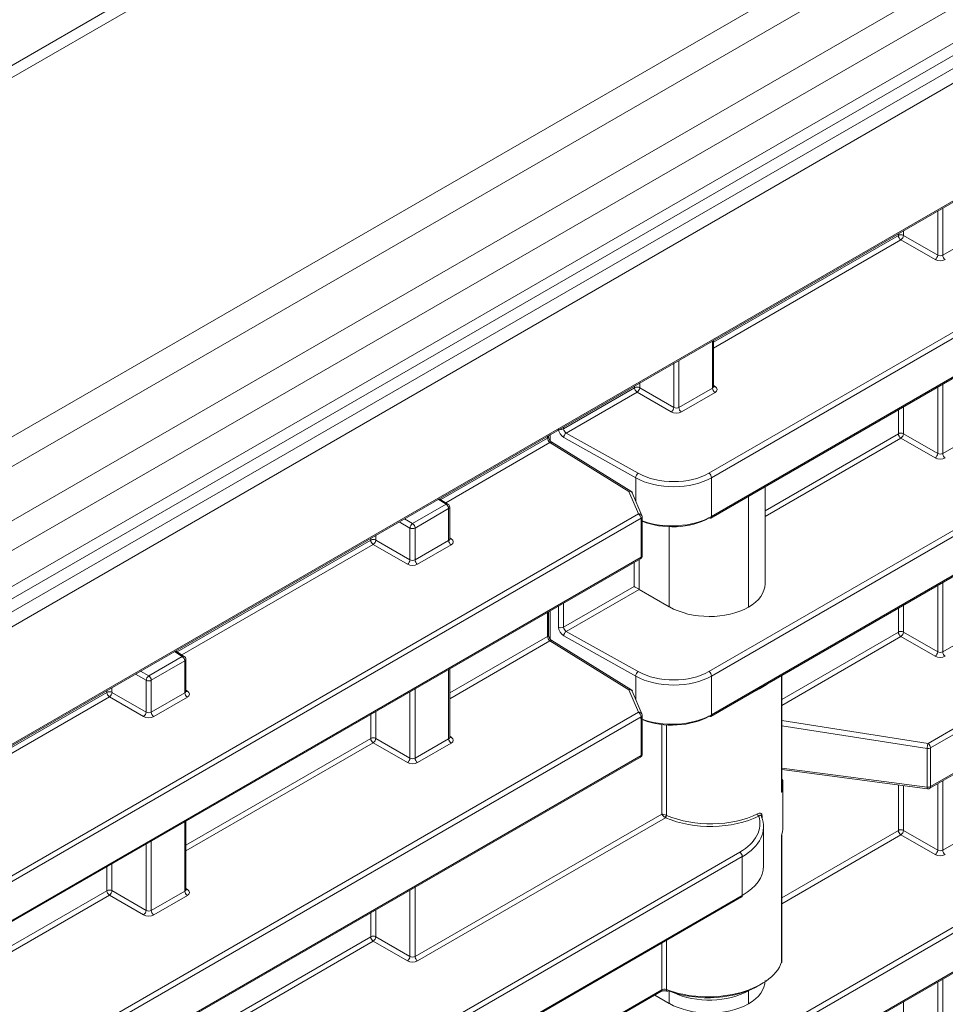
# Model space of a CAD drawing. Header units: millimetres. Extents: x 0 to 1118, y 0 to 864.
# Tile 97 of 156: x 997 to 1010, y 344 to 357. Entities that reach past the tile are written whole.
import ezdxf

# ---------------------------------------------------------------- set-up
doc = ezdxf.new("R2010")
doc.units = ezdxf.units.MM

msp = doc.modelspace()

# ---------------------------------------------------------------- linework, layer by layer
at = {"color": 7, "linetype": 'Continuous', "lineweight": 15}
for p, q in [((1017.982, 369.014), (873.608, 285.669)), ((878.704, 281.282), (1023.078, 364.627)), ((880.53, 280.324), (1021.261, 361.566)), ((1006.311, 350.517), (1019.621, 358.201)), ((1009.32, 346.806), (1024.927, 355.816)), ((1006.311, 347.793), (1019.646, 355.491)), ((1006.311, 342.345), (1024.927, 353.092)), ((1006.35, 352.323), (1006.35, 352.958)), ((1004.084, 351.638), (1004.084, 351.65)), ((1005.214, 350.886), (1004.128, 351.558)), ((1007.057, 349.614), (1007.057, 350.948)), ((1005.365, 350.553), (1005.234, 350.863)), ((1002.702, 350.71), (1002.583, 350.784)), ((1002.726, 350.231), (1002.726, 350.668)), ((1005.369, 350.002), (1005.369, 350.534)), ((969.795, 329.437), (1005.344, 349.958)), ((1005.327, 349.538), (1005.742, 349.299)), ((1004.084, 348.914), (1004.084, 349.231)), ((1006.829, 349.293), (1006.83, 349.294)), ((1005.214, 348.162), (1004.128, 348.834)), ((999.078, 348.618), (998.959, 348.692)), ((999.102, 348.139), (999.102, 348.576)), ((1002.726, 347.507), (1002.726, 348.447)), ((1007.286, 346.759), (1007.286, 348.356)), ((1005.365, 347.829), (1005.234, 348.139)), ((1005.369, 347.278), (1005.369, 347.81)), ((969.226, 326.384), (1005.344, 347.234)), ((1007.286, 347.062), (1009.288, 346.799)), ((1007.286, 346.936), (1007.292, 346.929)), ((1007.303, 346.267), (1007.303, 346.862)), ((999.102, 345.415), (999.102, 346.355)), ((1007.009, 346.416), (1007.008, 346.426)), ((1007.037, 345.74), (1007.037, 346.28)), ((1007.286, 344.422), (1007.286, 346.16)), ((968.176, 323.054), (1006.733, 345.313)), ((1002.726, 342.34), (1005.627, 344.015)), ((1005.742, 343.851), (1005.542, 343.966)), ((1006.829, 343.845), (1006.83, 343.846))]:
    msp.add_line(p, q, dxfattribs=at)
at = {"color": 9, "linetype": 'Continuous', "lineweight": 0}
for p, q in [((1018.231, 368.99), (873.858, 285.645)), ((1022.504, 366.523), (878.131, 283.178)), ((1022.754, 366.259), (878.381, 282.914)), ((1023.078, 365.699), (878.704, 282.354)), ((1023.181, 365.351), (878.808, 282.006)), ((1023.181, 364.856), (878.808, 281.511)), ((878.084, 280.746), (1023.554, 364.725)), ((1023.641, 364.572), (878.171, 280.594)), ((880.541, 280.347), (1021.271, 361.589)), ((1006.287, 351.133), (1019.807, 358.938)), ((1019.842, 358.877), (1006.322, 351.072)), ((1006.322, 350.54), (1019.632, 358.224)), ((1009.296, 347.422), (1024.903, 356.432)), ((1024.938, 356.371), (1009.33, 347.361)), ((1006.287, 348.409), (1019.621, 356.107)), ((1019.656, 356.046), (1006.322, 348.348)), ((1009.33, 346.829), (1024.938, 355.839)), ((1006.322, 347.816), (1019.656, 355.514)), ((1009.428, 354.129), (1009.428, 354.735)), ((1009.498, 354.776), (1009.498, 354.128)), ((1008.959, 354.465), (1008.959, 354.4)), ((1006.35, 352.934), (1008.889, 354.4)), ((1008.924, 354.339), (1006.35, 352.853)), ((1008.889, 354.4), (1008.889, 354.424)), ((1009.393, 354.068), (1008.924, 354.339)), ((1008.959, 354.4), (1009.428, 354.129)), ((1009.498, 354.128), (1009.959, 354.394)), ((1006.287, 342.961), (1024.903, 353.708)), ((1024.938, 353.647), (1006.322, 342.9)), ((1006.322, 342.368), (1024.938, 353.114)), ((1006.335, 352.302), (1006.335, 352.95)), ((1005.804, 352.037), (1005.804, 352.643)), ((1005.874, 352.684), (1005.874, 352.036)), ((1004.289, 351.744), (1005.265, 352.308)), ((1005.265, 352.308), (1005.265, 352.332)), ((1005.335, 352.373), (1005.335, 352.308)), ((1005.335, 352.308), (1005.804, 352.037)), ((1005.874, 352.036), (1006.335, 352.302)), ((1006.35, 352.337), (1006.371, 352.324)), ((1009.428, 351.405), (1009.428, 352.316)), ((1009.498, 352.357), (1009.498, 351.404)), ((1005.3, 352.247), (1004.326, 351.684)), ((1005.769, 351.976), (1005.3, 352.247)), ((1006.37, 352.241), (1005.909, 351.975)), ((1008.959, 352.046), (1008.959, 351.676)), ((1008.889, 351.676), (1008.889, 352.005)), ((1004.289, 351.768), (1004.289, 351.744)), ((1002.604, 350.771), (1004.069, 351.617)), ((1004.069, 351.617), (1004.069, 351.642)), ((1004.107, 351.664), (1004.107, 351.578)), ((1005.28, 351.071), (1004.291, 351.623)), ((1004.326, 351.684), (1005.315, 351.133)), ((1007.057, 350.618), (1008.889, 351.676)), ((1008.924, 351.615), (1007.057, 350.537)), ((1009.393, 351.344), (1008.924, 351.615)), ((1008.959, 351.676), (1009.428, 351.405)), ((1009.498, 351.404), (1009.959, 351.67)), ((1004.103, 351.556), (1002.671, 350.729)), ((1005.188, 350.884), (1004.103, 351.556)), ((1005.28, 350.754), (1005.28, 351.071)), ((1006.322, 351.072), (1006.322, 350.54)), ((1005.319, 350.574), (1005.188, 350.884)), ((1006.829, 350.816), (1006.829, 349.293)), ((1006.83, 349.294), (1006.83, 350.816)), ((1002.216, 350.442), (1002.676, 350.708)), ((1002.676, 350.708), (1002.568, 350.775)), ((969.771, 330.053), (1005.319, 350.574)), ((1002.711, 350.647), (1002.25, 350.381)), ((1002.711, 350.21), (1002.711, 350.647)), ((1005.354, 350.514), (969.806, 329.992)), ((1002.18, 350.381), (1002.033, 350.466)), ((1002.103, 350.507), (1002.216, 350.442)), ((1005.354, 349.981), (1005.354, 350.514)), ((1005.742, 349.299), (1005.742, 350.398)), ((1001.711, 350.28), (1001.711, 350.216)), ((1002.18, 349.945), (1002.18, 350.381)), ((1002.25, 350.381), (1002.25, 349.944)), ((998.98, 348.679), (1001.641, 350.216)), ((1001.676, 350.155), (999.047, 348.637)), ((1001.641, 350.216), (1001.641, 350.24)), ((1002.145, 349.884), (1001.676, 350.155)), ((1001.711, 350.216), (1002.18, 349.945)), ((1002.25, 349.944), (1002.711, 350.21)), ((1002.746, 350.149), (1002.285, 349.883)), ((1002.726, 350.245), (1002.747, 350.232)), ((969.806, 329.46), (1005.354, 349.981)), ((1005.257, 349.579), (1005.257, 349.909)), ((1005.327, 349.949), (1005.327, 349.538)), ((1009.428, 348.681), (1009.428, 349.592)), ((1009.498, 349.633), (1009.498, 348.68)), ((1004.289, 349.02), (1005.257, 349.579)), ((1005.327, 349.538), (1004.326, 348.96)), ((1004.289, 349.349), (1004.289, 349.02)), ((1008.959, 349.322), (1008.959, 348.952)), ((1004.069, 348.893), (1004.069, 349.223)), ((1004.107, 349.245), (1004.107, 348.854)), ((1004.219, 349.019), (1004.219, 349.309)), ((1008.889, 348.951), (1008.889, 349.281)), ((1004.326, 348.96), (1005.315, 348.409)), ((1007.286, 348.026), (1008.889, 348.951)), ((1008.959, 348.952), (1009.428, 348.681)), ((1009.498, 348.68), (1009.959, 348.946)), ((1002.726, 348.118), (1004.069, 348.893)), ((1004.103, 348.832), (1002.726, 348.037)), ((1005.188, 348.16), (1004.103, 348.832)), ((1005.28, 348.347), (1004.291, 348.899)), ((1008.924, 348.891), (1007.286, 347.945)), ((1009.393, 348.62), (1008.924, 348.891)), ((999.052, 348.616), (998.944, 348.683)), ((998.592, 348.35), (999.052, 348.616)), ((999.087, 348.555), (998.626, 348.289)), ((999.087, 348.118), (999.087, 348.555)), ((998.556, 348.289), (998.409, 348.374)), ((998.479, 348.415), (998.592, 348.35)), ((1002.711, 347.486), (1002.711, 348.439)), ((998.556, 347.853), (998.556, 348.289)), ((998.626, 348.289), (998.626, 347.852)), ((1005.28, 348.03), (1005.28, 348.347)), ((1006.322, 348.348), (1006.322, 347.816)), ((1007.285, 346.752), (1007.285, 348.355)), ((995.356, 346.587), (998.017, 348.123)), ((998.017, 348.123), (998.017, 348.148)), ((998.087, 348.188), (998.087, 348.124)), ((998.087, 348.124), (998.556, 347.853)), ((998.626, 347.852), (999.087, 348.118)), ((999.102, 348.153), (999.123, 348.14)), ((1002.18, 347.221), (1002.18, 348.132)), ((1002.25, 348.173), (1002.25, 347.22)), ((1005.319, 347.85), (1005.188, 348.16)), ((998.052, 348.063), (995.423, 346.545)), ((998.521, 347.792), (998.052, 348.063)), ((999.122, 348.057), (998.661, 347.791)), ((968.151, 326.394), (1005.319, 347.85)), ((1001.711, 347.861), (1001.711, 347.492)), ((1005.354, 347.789), (968.186, 326.333)), ((1001.641, 347.491), (1001.641, 347.821)), ((1005.354, 347.257), (1005.354, 347.789)), ((1007.286, 347.736), (1009.296, 347.422)), ((1005.638, 346.451), (1005.638, 347.682)), ((1005.702, 347.676), (1005.702, 346.434)), ((1009.283, 347.353), (1007.286, 347.666)), ((999.102, 346.025), (1001.641, 347.491)), ((1001.676, 347.431), (999.102, 345.945)), ((1002.145, 347.16), (1001.676, 347.431)), ((1001.711, 347.492), (1002.18, 347.221)), ((1002.25, 347.22), (1002.711, 347.486)), ((1002.746, 347.425), (1002.285, 347.159)), ((1002.726, 347.521), (1002.747, 347.508)), ((1009.283, 346.821), (1009.283, 347.353)), ((1009.33, 347.361), (1009.33, 346.829)), ((969.157, 326.361), (1005.354, 347.257)), ((1007.286, 347.083), (1009.283, 346.821)), ((1009.498, 346.909), (1009.498, 345.956)), ((1008.889, 346.227), (1008.889, 346.852)), ((1008.959, 346.843), (1008.959, 346.228)), ((1009.428, 345.957), (1009.428, 346.868)), ((999.087, 345.394), (999.087, 346.347)), ((1002.25, 344.496), (1005.638, 346.451)), ((1005.69, 346.401), (1002.285, 344.435)), ((1007.016, 346.429), (1007.016, 346.399)), ((1007.286, 345.302), (1008.889, 346.227)), ((1008.959, 346.228), (1009.428, 345.957)), ((1009.498, 345.956), (1009.959, 346.222)), ((998.626, 346.081), (998.626, 345.128)), ((1007.285, 344.42), (1007.285, 346.161)), ((1008.924, 346.167), (1007.286, 345.221)), ((1009.393, 345.896), (1008.924, 346.167)), ((998.556, 345.129), (998.556, 346.04)), ((1006.744, 345.868), (969.157, 324.169)), ((969.249, 324.303), (1006.709, 345.928)), ((1006.744, 345.335), (1006.744, 345.868)), ((998.017, 345.399), (998.017, 345.729)), ((998.087, 345.769), (998.087, 345.4)), ((995.478, 343.933), (998.017, 345.399)), ((998.087, 345.4), (998.556, 345.129)), ((998.626, 345.128), (999.087, 345.394)), ((999.102, 345.429), (999.123, 345.415)), ((1002.18, 344.497), (1002.18, 345.408)), ((1002.25, 345.449), (1002.25, 344.496)), ((968.186, 323.077), (1006.744, 345.335)), ((998.052, 345.339), (995.478, 343.853)), ((998.521, 345.068), (998.052, 345.339)), ((999.122, 345.333), (998.661, 345.067)), ((1001.711, 345.137), (1001.711, 344.768)), ((1001.641, 344.767), (1001.641, 345.097)), ((999.102, 343.301), (1001.641, 344.767)), ((1001.711, 344.768), (1002.18, 344.497)), ((1001.676, 344.706), (999.102, 343.22)), ((1002.145, 344.436), (1001.676, 344.706)), ((1005.638, 344.038), (1005.638, 344.68)), ((1005.702, 344.717), (1005.702, 344.042)), ((1009.498, 344.185), (1009.498, 343.232)), ((1009.428, 343.233), (1009.428, 344.144)), ((1002.711, 342.349), (1005.638, 344.038)), ((1005.742, 343.851), (1005.742, 344.027)), ((1006.829, 344.025), (1006.829, 344.027)), ((1006.83, 344.026), (1006.829, 344.025)), ((1006.829, 344.025), (1006.829, 343.845)), ((1006.83, 344.026), (1006.83, 344.028)), ((1006.83, 343.846), (1006.83, 344.026)), ((1008.959, 343.873), (1008.959, 343.504))]:
    msp.add_line(p, q, dxfattribs=at)
at = {"color": 9, "linetype": 'Continuous', "lineweight": 0, "flags": 128}
msp.add_lwpolyline([(1005.702, 344.042), (1005.703, 344.035), (1005.704, 344.028), (1005.707, 344.023), (1005.711, 344.02), (1005.713, 344.019)], dxfattribs=at)
at = {"color": 9, "linetype": 'Continuous', "lineweight": 0}
for centre, radius, start, end in [((1008.924, 354.331), 0.077, 63.2338, 117.3435), ((1008.966, 354.403), 0.077, 182.6523, 236.7703), ((1008.88, 354.405), 0.0793, 303.5222, 356.4778), ((1009.349, 354.134), 0.0793, 303.5222, 356.4778), ((1009.575, 354.132), 0.077, 182.6523, 236.7703), ((1005.301, 352.239), 0.077, 63.2338, 117.3435), ((1005.342, 352.311), 0.077, 182.6523, 236.7703), ((1005.256, 352.313), 0.0793, 303.5222, 356.4778), ((1006.412, 352.306), 0.077, 182.6523, 236.7703), ((1006.356, 352.347), 0.0278, 257.8973, 303.5269), ((1005.725, 352.042), 0.0793, 303.5222, 356.4778), ((1005.951, 352.04), 0.077, 182.6523, 236.7703), ((1004.059, 351.64), 0.0247, 293.7585, 354.9213), ((1004.253, 351.814), 0.0788, 256.801, 296.906), ((1004.372, 351.618), 0.0806, 124.5765, 176.5933), ((1008.924, 351.607), 0.077, 63.2338, 117.3435), ((1008.966, 351.679), 0.077, 182.6523, 236.7703), ((1008.88, 351.681), 0.0793, 303.5222, 356.4778), ((1004.117, 351.536), 0.0244, 62.6741, 126.5108), ((1009.349, 351.41), 0.0793, 303.5222, 356.4778), ((1009.575, 351.408), 0.077, 182.6523, 236.7703), ((1005.36, 351.067), 0.0806, 124.5765, 176.5933), ((1006.245, 351.069), 0.077, 2.6523, 56.7703), ((1005.203, 350.865), 0.0244, 62.6741, 126.5108), ((1005.197, 350.844), 0.0416, 28.1852, 102.2086), ((1002.691, 350.688), 0.0251, 63.6584, 125.5265), ((1002.634, 350.644), 0.077, 2.6523, 56.7703), ((1002.701, 350.67), 0.0247, 293.7585, 354.9213), ((1005.328, 350.534), 0.0416, 28.1852, 102.2086), ((1005.277, 350.51), 0.077, 2.6523, 56.7703), ((1005.344, 350.537), 0.0253, 294.6106, 354.0692), ((1006.298, 350.537), 0.024, 304.1262, 7.186), ((1002.259, 350.376), 0.0793, 123.5222, 176.4778), ((1002.173, 350.378), 0.077, 2.6523, 56.7703), ((1002.215, 350.45), 0.077, 243.2338, 297.3435), ((1001.677, 350.147), 0.077, 63.2338, 117.3435), ((1001.718, 350.219), 0.077, 182.6523, 236.7703), ((1001.632, 350.221), 0.0793, 303.5222, 356.4778), ((1002.788, 350.214), 0.077, 182.6523, 236.7703), ((1002.732, 350.255), 0.0278, 257.7331, 303.5435), ((1005.345, 350.003), 0.024, 292.73, 355.9498), ((1002.101, 349.95), 0.0793, 303.5222, 356.4778), ((1002.327, 349.948), 0.077, 182.6523, 236.7703), ((1005.33, 349.979), 0.0247, 305.0752, 6.237), ((1004.06, 348.915), 0.024, 292.8092, 355.8707), ((1004.253, 349.088), 0.0772, 243.854, 297.3007), ((1004.372, 348.894), 0.0806, 124.5765, 176.5933), ((1008.924, 348.883), 0.077, 63.2338, 117.3435), ((1008.966, 348.955), 0.077, 182.6523, 236.7703), ((1008.88, 348.957), 0.0793, 303.5222, 356.4778), ((1004.117, 348.812), 0.0244, 62.6741, 126.5108), ((1009.349, 348.686), 0.0793, 303.5222, 356.4778), ((1009.575, 348.684), 0.077, 182.6523, 236.7703), ((999.067, 348.596), 0.0251, 63.6584, 125.5265), ((999.01, 348.552), 0.077, 2.6523, 56.7703), ((999.077, 348.578), 0.0247, 293.7585, 354.9213), ((1005.36, 348.342), 0.0806, 124.5765, 176.5933), ((1006.245, 348.345), 0.077, 2.6523, 56.7703), ((998.635, 348.284), 0.0793, 123.5222, 176.4778), ((998.591, 348.358), 0.077, 243.2338, 297.3435), ((998.549, 348.286), 0.077, 2.6523, 56.7703), ((998.053, 348.055), 0.077, 63.2338, 117.3435), ((998.094, 348.127), 0.077, 182.6523, 236.7703), ((998.008, 348.129), 0.0793, 303.5222, 356.4778), ((999.164, 348.122), 0.077, 182.6523, 236.7703), ((999.108, 348.163), 0.0278, 257.7331, 303.5435), ((1005.203, 348.141), 0.0244, 62.6741, 126.5108), ((1005.197, 348.12), 0.0416, 28.1852, 102.2086), ((998.477, 347.858), 0.0793, 303.5222, 356.4778), ((998.703, 347.856), 0.077, 182.6523, 236.7703), ((1005.328, 347.81), 0.0416, 28.1852, 102.2086), ((1005.277, 347.786), 0.077, 2.6523, 56.7703), ((1005.344, 347.812), 0.0253, 294.6106, 354.0692), ((1006.298, 347.813), 0.024, 304.1262, 7.186), ((1001.677, 347.423), 0.077, 63.2338, 117.3435), ((1001.718, 347.495), 0.077, 182.6523, 236.7703), ((1001.632, 347.497), 0.0793, 303.5222, 356.4778), ((1002.788, 347.49), 0.077, 182.6523, 236.7703), ((1002.732, 347.531), 0.0278, 257.7331, 303.5435), ((1009.497, 347.349), 0.214, 160.1104, 178.8529), ((1009.295, 347.429), 0.0765, 260.7982, 297.3931), ((1009.253, 347.357), 0.077, 2.6523, 56.7703), ((1002.101, 347.226), 0.0793, 303.5222, 356.4778), ((1002.327, 347.224), 0.077, 182.6523, 236.7703), ((1005.33, 347.255), 0.0247, 305.0752, 6.237), ((1005.345, 347.279), 0.024, 292.73, 355.9498), ((1009.308, 346.816), 0.0261, 169.2076, 219.8283), ((1009.295, 346.897), 0.0765, 260.7982, 297.3931), ((1009.306, 346.826), 0.0247, 305.0752, 6.237), ((1005.646, 346.447), 0.0573, 312.2889, 347.7111), ((1005.658, 346.435), 0.0467, 313.0631, 357.4266), ((1006.995, 346.458), 0.0411, 182.0912, 232.5677), ((1007.021, 346.418), 0.0125, 115.4727, 174.257), ((1008.924, 346.159), 0.077, 63.2338, 117.3435), ((1008.966, 346.231), 0.077, 182.6523, 236.7703), ((1008.88, 346.233), 0.0793, 303.5222, 356.4778), ((1009.349, 345.962), 0.0793, 303.5222, 356.4778), ((1009.575, 345.96), 0.077, 182.6523, 236.7703), ((1006.667, 345.864), 0.077, 2.6523, 56.7703), ((998.053, 345.331), 0.077, 63.2338, 117.3435), ((998.094, 345.403), 0.077, 182.6523, 236.7703), ((998.008, 345.405), 0.0793, 303.5222, 356.4778), ((999.164, 345.398), 0.077, 182.6523, 236.7703), ((999.108, 345.439), 0.0278, 257.7331, 303.5435), ((998.477, 345.134), 0.0793, 303.5222, 356.4778), ((998.703, 345.132), 0.077, 182.6523, 236.7703), ((1001.677, 344.699), 0.077, 63.2338, 117.3435), ((1001.718, 344.771), 0.077, 182.6523, 236.7703), ((1001.632, 344.773), 0.0793, 303.5222, 356.4778), ((1002.101, 344.502), 0.0793, 303.5222, 356.4778), ((1002.327, 344.5), 0.077, 182.6523, 236.7703), ((1005.614, 344.035), 0.024, 304.1262, 7.186)]:
    msp.add_arc(centre, radius, start, end, dxfattribs=at)
at = {"color": 7, "linetype": 'Continuous', "lineweight": 15}
for centre, radius, start, end in [((1005.188, 350.844), 0.05, 22.9126, 58.2709), ((1002.676, 350.668), 0.05, 0, 58.2709), ((1005.319, 350.534), 0.05, 0, 22.9126), ((1006.301, 350.54), 0.0248, 235.3959, 294.6398), ((1005.319, 350.002), 0.05, 299.9973, 0), ((999.052, 348.576), 0.05, 0, 58.2709), ((1005.188, 348.12), 0.05, 22.9126, 58.2709), ((1005.319, 347.81), 0.05, 0, 22.9126), ((1006.301, 347.816), 0.0248, 235.3959, 294.6398), ((1005.319, 347.278), 0.05, 299.9973, 0), ((1009.295, 346.849), 0.05, 262.5174, 299.9973), ((1006.72, 345.332), 0.024, 304.1262, 7.186), ((1007.277, 344.422), 0.00857, 341.8517, 359.8935), ((1005.718, 344.038), 0.0194, 255.8721, 316.2439)]:
    msp.add_arc(centre, radius, start, end, dxfattribs=at)
at = {"color": 9, "linetype": 'Continuous', "lineweight": 0}
for centre, major_axis, ratio, start_param, end_param in [((1009.462, 354.11), (0.1, -0.0015), 0.587275, 3.953479, 5.506822), ((1009.463, 354.15), (0.05, -0.0016), 0.597067, 3.96315, 5.516493), ((1006.3, 352.324), (0.05, -0.0016), 0.597067, 5.516493, 6.301891), ((1006.299, 352.284), (0.1, -0.0015), 0.587275, 5.506822, 7.060165), ((1005.839, 352.058), (0.05, -0.0016), 0.597067, 3.96315, 5.516493), ((1005.838, 352.018), (0.1, -0.0015), 0.587275, 3.953479, 5.506822), ((1004.103, 351.596), (-0.0237, 0.044), 0.556897, 0.801751, 2.355094), ((1004.293, 351.704), (-0.0527, 0.085), 0.597167, 0.766764, 2.320107), ((1004.327, 351.725), (-0.0278, 0.0416), 0.61609, 0.7454, 2.298743), ((1009.462, 351.386), (0.1, -0.0015), 0.587275, 3.953479, 5.506822), ((1009.463, 351.426), (0.05, -0.0016), 0.597067, 3.96315, 5.516493), ((1005.792, 351.429), (0.7, -0.011), 0.587275, 3.970933, 5.506822), ((1005.792, 351.388), (0.75, -0.011), 0.586615, 3.970311, 5.5062), ((1002.676, 350.232), (0.05, -0.0016), 0.597067, 5.516493, 6.301891), ((1002.675, 350.192), (0.1, -0.0015), 0.587275, 5.506822, 7.060165), ((1002.214, 349.925), (0.1, -0.0015), 0.587275, 3.953479, 5.506822), ((1002.215, 349.966), (0.05, -0.0016), 0.597067, 3.96315, 5.516493), ((1004.293, 348.98), (-0.0527, 0.085), 0.597167, 0.766764, 2.320107), ((1004.327, 349.001), (-0.0278, 0.0416), 0.61609, 0.7454, 2.298743), ((1004.103, 348.872), (-0.0237, 0.044), 0.556897, 0.801751, 2.355094), ((1009.463, 348.702), (0.05, -0.0016), 0.597067, 3.96315, 5.516493), ((1009.462, 348.661), (0.1, -0.0015), 0.587275, 3.953479, 5.506822), ((1005.792, 348.705), (0.7, -0.011), 0.587275, 3.970933, 5.506822), ((1005.792, 348.664), (0.75, -0.011), 0.586615, 3.970311, 5.5062), ((1006.29, 348.614), (1.012, -0.015), 0.586786, 5.379877, 5.632846), ((999.052, 348.14), (0.05, -0.0016), 0.597067, 5.516493, 6.301891), ((999.051, 348.099), (0.1, -0.0015), 0.587275, 5.506822, 7.060165), ((998.591, 347.874), (0.05, -0.0016), 0.597067, 3.96315, 5.516493), ((998.59, 347.833), (0.1, -0.0015), 0.587275, 3.953479, 5.506822), ((1002.676, 347.508), (0.05, -0.0016), 0.597067, 5.516493, 6.301891), ((1002.675, 347.467), (0.1, -0.0015), 0.587275, 5.506822, 7.060165), ((1002.214, 347.201), (0.1, -0.0015), 0.587275, 3.953479, 5.506822), ((1002.215, 347.242), (0.05, -0.0016), 0.597067, 3.96315, 5.516493), ((1005.673, 346.431), (0.0384, -0.0354), 0.264838, 3.844474, 5.24981), ((1005.673, 346.431), (0.0498, -0.0156), 0.264711, 1.03341, 2.438747), ((1006.29, 346.892), (1.037, -0.016), 0.587275, 4.105084, 5.436664), ((1006.29, 346.912), (1.012, -0.016), 0.587519, 4.105315, 5.436895), ((1006.037, 346.33), (0.95, -0.015), 0.587275, 5.506822, 6.481149), ((1009.463, 345.978), (0.05, -0.0016), 0.597067, 3.96315, 5.516493), ((1009.462, 345.937), (0.1, -0.0015), 0.587275, 3.953479, 5.506822), ((999.052, 345.416), (0.05, -0.0016), 0.597067, 5.516493, 6.301891), ((999.051, 345.375), (0.1, -0.0015), 0.587275, 5.506822, 7.060165), ((998.591, 345.15), (0.05, -0.0016), 0.597067, 3.96315, 5.516493), ((998.59, 345.109), (0.1, -0.0015), 0.587275, 3.953479, 5.506822), ((1002.215, 344.518), (0.05, -0.0016), 0.597067, 3.96315, 5.516493), ((1002.214, 344.477), (0.1, -0.0015), 0.587275, 3.953479, 5.506822), ((1005.673, 344.019), (0.05, 0.0015), 0.556803, 0.934589, 2.339925), ((1006.281, 344.352), (0.775, -0.011), 0.586636, 4.048507, 5.50622)]:
    msp.add_ellipse(centre, major_axis=major_axis, ratio=ratio, start_param=start_param, end_param=end_param, dxfattribs=at)
at = {"color": 7, "linetype": 'Continuous', "lineweight": 15}
for centre, major_axis, ratio, start_param, end_param in [((1005.792, 350.836), (0.75, 0.01), 0.567807, 4.105646, 5.489905), ((1005.792, 350.795), (0.7, 0.01), 0.567125, 4.054389, 5.489361), ((1006.282, 349.622), (0.775, -0.012), 0.587275, 5.506822, 6.29222), ((1005.293, 349.559), (0.05, -0.0289), 0.00007, 3.927031, 5.480374), ((1006.281, 349.621), (0.775, -0.012), 0.587275, 3.953479, 5.506822), ((1005.792, 348.112), (0.75, 0.01), 0.567807, 4.071244, 5.489905), ((1005.792, 348.071), (0.7, 0.01), 0.567125, 4.080356, 5.489361), ((1006.29, 346.871), (1.012, -0.015), 0.587031, 6.107019, 6.366204), ((1006.037, 346.289), (1, -0.015), 0.58678, 5.506356, 6.525264), ((1006.29, 346.257), (1.012, 0.015), 0.567377, 6.08999, 6.27496), ((1006.037, 345.73), (1, 0.014), 0.567637, 5.489768, 6.275167), ((1006.29, 344.516), (1.012, 0.014), 0.56763, 4.084427, 6.090191), ((1006.291, 344.475), (0.962, 0.014), 0.567125, 4.084025, 5.533076), ((1006.282, 344.173), (0.775, -0.012), 0.587275, 5.506822, 6.29222), ((1006.282, 344.353), (0.775, -0.011), 0.586636, 5.50622, 5.576527), ((1006.281, 344.173), (0.775, -0.012), 0.587275, 3.953479, 5.506822)]:
    msp.add_ellipse(centre, major_axis=major_axis, ratio=ratio, start_param=start_param, end_param=end_param, dxfattribs=at)
for points, knots in [([(1006.351, 352.318), (1006.351, 352.317), (1006.351, 352.317), (1006.349, 352.321), (1006.35, 352.323), (1006.35, 352.323)], [0, 0, 0, 0, 0.251447, 0.972188, 1, 1, 1, 1]), ([(1004.128, 351.558), (1004.125, 351.56), (1004.119, 351.564), (1004.107, 351.577), (1004.096, 351.594), (1004.088, 351.612), (1004.084, 351.628), (1004.084, 351.635), (1004.084, 351.638)], [0, 0, 0, 0, 0.163397, 0.329178, 0.510969, 0.701237, 0.869213, 1, 1, 1, 1]), ([(1002.727, 350.225), (1002.727, 350.225), (1002.727, 350.225), (1002.725, 350.229), (1002.726, 350.231), (1002.726, 350.231)], [0, 0, 0, 0, 0.2514471, 0.9721876, 1, 1, 1, 1]), ([(1004.128, 348.834), (1004.125, 348.836), (1004.119, 348.84), (1004.107, 348.853), (1004.096, 348.87), (1004.088, 348.888), (1004.084, 348.904), (1004.084, 348.91), (1004.084, 348.914)], [0, 0, 0, 0, 0.163397, 0.329178, 0.510969, 0.701237, 0.869213, 1, 1, 1, 1]), ([(999.103, 348.133), (999.103, 348.133), (999.103, 348.133), (999.101, 348.137), (999.102, 348.139), (999.102, 348.139)], [0, 0, 0, 0, 0.251447, 0.972188, 1, 1, 1, 1]), ([(1002.727, 347.501), (1002.727, 347.501), (1002.727, 347.501), (1002.725, 347.505), (1002.726, 347.507), (1002.726, 347.507)], [0, 0, 0, 0, 0.251158, 0.971068, 1, 1, 1, 1]), ([(1007.292, 346.929), (1007.295, 346.925), (1007.297, 346.921), (1007.298, 346.917), (1007.299, 346.914), (1007.3, 346.91), (1007.3, 346.906), (1007.3, 346.906), (1007.3, 346.906), (1007.3, 346.906)], [0, 0, 0, 0, 0.00005068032, 0.00005068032, 0.00005068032, 0.00009643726, 0.00009643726, 0.00009643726, 0.00009846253, 0.00009846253, 0.00009846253, 0.00009846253]), ([(1007.285, 346.752), (1007.285, 346.753), (1007.286, 346.754), (1007.286, 346.757), (1007.286, 346.759), (1007.286, 346.759)], [0, 0, 0, 0, 0.078091, 0.889352, 1, 1, 1, 1]), ([(1007.008, 346.426), (1007.008, 346.426), (1007.008, 346.426), (1007.008, 346.424), (1007.008, 346.423)], [0, 0, 0, 0, 0.229255, 1, 1, 1, 1]), ([(1007.285, 346.161), (1007.285, 346.161), (1007.286, 346.161), (1007.286, 346.161), (1007.286, 346.16), (1007.286, 346.16)], [0, 0, 0, 0, 0.078091, 0.889352, 1, 1, 1, 1]), ([(999.103, 345.409), (999.103, 345.409), (999.103, 345.409), (999.101, 345.413), (999.102, 345.415), (999.102, 345.415)], [0, 0, 0, 0, 0.251158, 0.971068, 1, 1, 1, 1]), ([(1007.284, 344.411), (1007.284, 344.411), (1007.286, 344.415), (1007.286, 344.419), (1007.286, 344.422), (1007.286, 344.422)], [0, 0, 0, 0, 0.15338, 0.972327, 1, 1, 1, 1]), ([(1007.284, 344.411), (1007.284, 344.411), (1007.285, 344.414), (1007.285, 344.417), (1007.285, 344.42)], [0, 0, 0, 0, 0.269996, 1, 1, 1, 1]), ([(1005.627, 344.015), (1005.631, 344.017), (1005.638, 344.02), (1005.654, 344.025), (1005.674, 344.026), (1005.694, 344.025), (1005.706, 344.022), (1005.712, 344.02), (1005.713, 344.019)], [0, 0, 0, 0, 0.1773981, 0.3598854, 0.560166, 0.7700931, 0.9562026, 1, 1, 1, 1])]:
    msp.add_open_spline(points, degree=3, knots=knots, dxfattribs=at)
at = {"color": 9, "linetype": 'Continuous', "lineweight": 0}
for points in [[(1005.69, 346.401), (1005.688, 346.402), (1005.686, 346.403), (1005.685, 346.404)], [(1005.702, 346.434), (1005.703, 346.434), (1005.704, 346.433), (1005.705, 346.433)]]:
    msp.add_open_spline(points, degree=3, dxfattribs=at)
for points, knots in [([(1006.954, 346.456), (1006.97, 346.464), (1006.985, 346.467), (1007.008, 346.458), (1007.016, 346.446), (1007.016, 346.429)], [0, 0, 0, 0, 0.5, 0.5, 1, 1, 1, 1]), ([(1007.008, 346.426), (1007.008, 346.426), (1007.007, 346.43), (1007.003, 346.434), (1006.995, 346.436), (1006.984, 346.434), (1006.975, 346.428), (1006.97, 346.425)], [0, 0, 0, 0, 0.002258, 0.202878, 0.424063, 0.686791, 1, 1, 1, 1])]:
    msp.add_open_spline(points, degree=3, knots=knots, dxfattribs=at)

doc.saveas('drawing.dxf')
